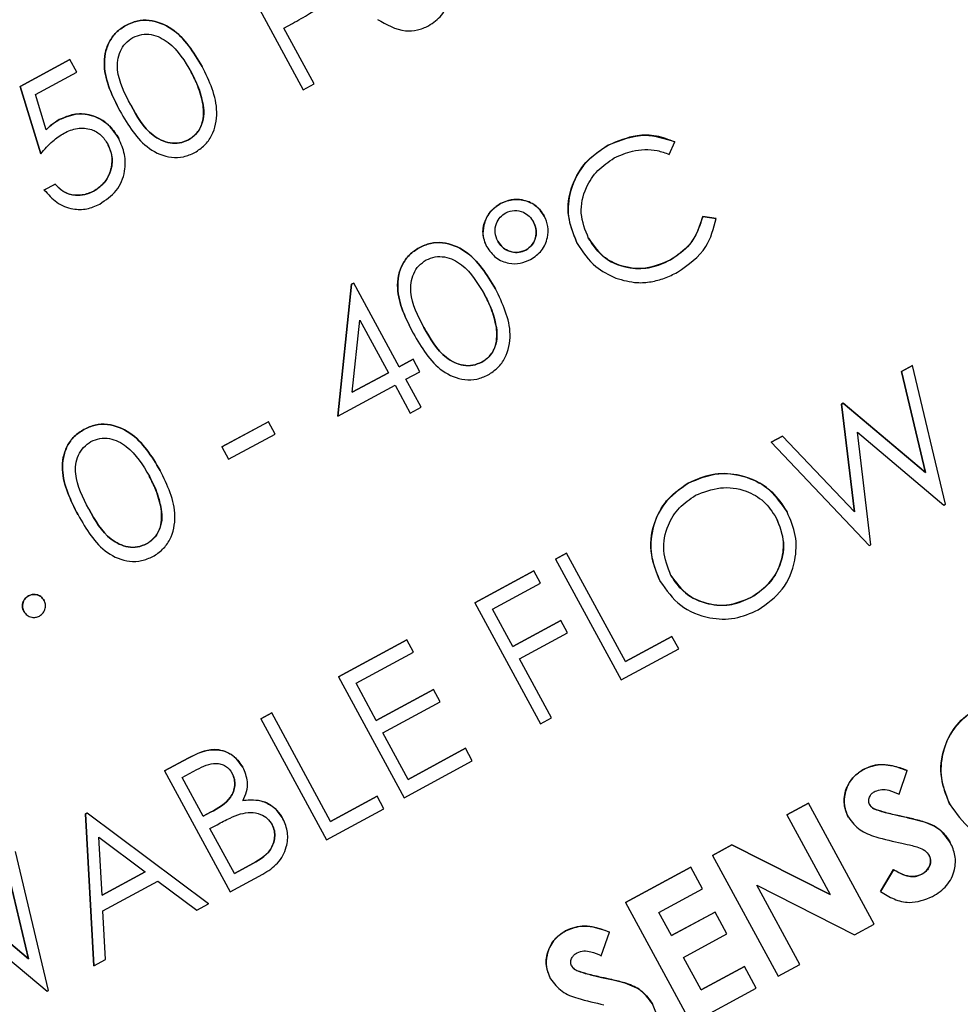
# Model space of a CAD drawing. Header units: inches. Extents: x 0.6 to 33.8, y 0 to 21.7.
# Tile 68 of 204: x 12.808 to 12.919, y 15.576 to 15.693. Entities that reach past the tile are written whole.
import ezdxf

# ---------------------------------------------------------------- set-up
doc = ezdxf.new("R2010")
doc.units = ezdxf.units.IN
doc.header["$MEASUREMENT"] = 0
doc.layers.add('FORMAT', color=7, linetype='Continuous')
doc.styles.add('SLDTEXTSTYLE3', font='TXT', dxfattribs={"width": 0.75})
doc.dimstyles.new('SLDDIMSTYLE0', dxfattribs={"dimtxt": 0.125, "dimasz": 0.13, "dimexe": 0, "dimexo": 0.0625, "dimgap": 0.03125, "dimtad": 0, "dimtih": 1, "dimtoh": 1, "dimdec": 1, "dimlfac": 4, "dimrnd": 1e-09, "dimzin": 12, "dimdsep": 46, "dimtxsty": 'SLDTEXTSTYLE3', "dimsah": 1, "dimcen": 0.09, "dimadec": 0, "dimazin": 3, "dimtfac": 1, "dimtdec": 1, "dimtofl": 0, "dimtmove": 0, "dimatfit": 3, "dimfxl": 0, "dimfrac": 2, "dimtolj": 1, "dimtzin": 12, "dimarcsym": 0})

# ---------------------------------------------------------------- blocks, each defined once
blk = doc.blocks.new('_D_1')
at = {"layer": 'FORMAT'}
for p, q in [((6.14175, 17.34011), (2.54818, 17.34011)), ((2.67318, 17.34011), (2.67318, 11.07473)), ((2.48846, 11.04934), (2.45037, 11.04934)), ((2.45037, 11.04934), (2.45037, 10.85091)), ((2.8579, 11.04934), (2.89599, 11.04934)), ((2.89599, 11.04934), (2.89599, 10.85091)), ((2.45037, 10.85091), (2.48846, 10.85091)), ((2.89599, 10.85091), (2.8579, 10.85091)), ((2.67318, 4.39851), (2.67318, 10.66388)), ((13.15451, 4.39851), (2.54818, 4.39851))]:
    blk.add_line(p, q, dxfattribs=at)
for points in [[(2.67318, 17.34011), (2.65318, 17.21011), (2.69318, 17.21011)], [(2.67318, 4.39851), (2.69318, 4.52851), (2.65318, 4.52851)]]:
    blk.add_solid(points, dxfattribs=at)
at = {"layer": 'FORMAT', "char_height": 0.125, "attachment_point": 1, "style": 'SLDTEXTSTYLE3'}
for s, insert in [('1315', (2.48846, 11.01204)), ('51.8', (2.51155, 10.82502))]:
    blk.add_mtext(s, dxfattribs=dict(at, insert=insert))

msp = doc.modelspace()

# ---------------------------------------------------------------- linework, layer by layer
at = {"color": 7, "linetype": 'Continuous'}
for p, q in [((12.83322, 15.69871), (12.84097, 15.68442)), ((12.83867, 15.69171), (12.83969, 15.69226)), ((12.82003, 15.69203), (12.82003, 15.69203)), ((12.84225, 15.68512), (12.83867, 15.69171)), ((12.80758, 15.68481), (12.81344, 15.68799)), ((12.81344, 15.68798), (12.80758, 15.6848)), ((12.81344, 15.68798), (12.81344, 15.68799)), ((12.81424, 15.68652), (12.81344, 15.68798)), ((12.80938, 15.68388), (12.81424, 15.68652)), ((12.82904, 15.68719), (12.82904, 15.68719)), ((12.80999, 15.67687), (12.80758, 15.68481)), ((12.80758, 15.6848), (12.80758, 15.68481)), ((12.80758, 15.6848), (12.80999, 15.67687)), ((12.84097, 15.68442), (12.84225, 15.68512)), ((12.81064, 15.67971), (12.80938, 15.68388)), ((12.81933, 15.68193), (12.81933, 15.68193)), ((12.82916, 15.68262), (12.82916, 15.68262)), ((12.81218, 15.6809), (12.81217, 15.6809)), ((12.8192, 15.67866), (12.8192, 15.67867)), ((12.82742, 15.6785), (12.82742, 15.67851)), ((12.88417, 15.6768), (12.88482, 15.67827)), ((12.88482, 15.67827), (12.88482, 15.67828)), ((12.87697, 15.67788), (12.87697, 15.67788)), ((12.80999, 15.67687), (12.80999, 15.67687)), ((12.81041, 15.6726), (12.81169, 15.67329)), ((12.81169, 15.67329), (12.81041, 15.67259)), ((12.81041, 15.67259), (12.81041, 15.6726)), ((12.81169, 15.67329), (12.81169, 15.67329)), ((12.81623, 15.67243), (12.81623, 15.67244)), ((12.86427, 15.67099), (12.86427, 15.671)), ((12.86942, 15.66952), (12.86942, 15.66953)), ((12.88814, 15.66948), (12.88972, 15.66924)), ((12.88972, 15.66924), (12.88814, 15.66948)), ((12.88814, 15.66948), (12.88814, 15.66948)), ((12.88972, 15.66924), (12.88972, 15.66924)), ((12.85465, 15.66578), (12.85465, 15.66578)), ((12.86263, 15.66588), (12.86263, 15.66588)), ((12.86725, 15.6655), (12.86724, 15.6655)), ((12.87331, 15.66629), (12.87331, 15.66629)), ((12.88433, 15.66433), (12.88432, 15.66434)), ((12.84504, 15.64588), (12.84668, 15.66146)), ((12.84668, 15.66146), (12.84504, 15.64588)), ((12.84668, 15.66146), (12.84694, 15.6616)), ((12.84694, 15.6616), (12.84668, 15.66146)), ((12.84668, 15.66146), (12.84668, 15.66146)), ((12.84694, 15.6616), (12.84694, 15.6616)), ((12.8523, 15.65171), (12.84694, 15.6616)), ((12.86365, 15.66094), (12.86365, 15.66094)), ((12.84676, 15.64871), (12.84766, 15.65722)), ((12.84766, 15.65722), (12.85102, 15.65101)), ((12.86377, 15.65636), (12.86377, 15.65637)), ((12.85395, 15.65567), (12.85394, 15.65568)), ((12.8523, 15.65171), (12.85395, 15.65261)), ((12.85395, 15.6526), (12.8523, 15.65171)), ((12.85395, 15.6526), (12.85395, 15.65261)), ((12.85474, 15.65114), (12.85395, 15.6526)), ((12.86204, 15.65225), (12.86204, 15.65225)), ((12.91158, 15.65115), (12.91289, 15.65186)), ((12.91289, 15.65186), (12.91158, 15.65115)), ((12.91289, 15.65186), (12.91289, 15.65186)), ((12.91678, 15.63549), (12.91289, 15.65186)), ((12.84676, 15.64871), (12.85102, 15.65102)), ((12.85102, 15.65101), (12.84676, 15.64871)), ((12.8531, 15.65024), (12.85474, 15.65114)), ((12.91441, 15.63922), (12.91158, 15.65115)), ((12.91158, 15.65115), (12.91158, 15.65115)), ((12.91158, 15.65115), (12.91441, 15.63922)), ((12.84504, 15.64588), (12.85181, 15.64955)), ((12.85181, 15.64955), (12.8536, 15.64625)), ((12.85488, 15.64695), (12.8531, 15.65024)), ((12.8536, 15.64625), (12.85488, 15.64695)), ((12.9045, 15.64731), (12.90469, 15.64742)), ((12.90469, 15.64741), (12.9045, 15.64731)), ((12.90602, 15.63459), (12.9045, 15.64731)), ((12.9045, 15.64731), (12.9045, 15.64731)), ((12.9045, 15.64731), (12.90602, 15.63458)), ((12.90469, 15.64742), (12.91441, 15.63922)), ((12.90469, 15.64741), (12.90469, 15.64742)), ((12.91441, 15.63922), (12.90469, 15.64741)), ((12.84504, 15.64588), (12.84504, 15.64588)), ((12.83136, 15.64226), (12.83685, 15.64523)), ((12.83686, 15.64523), (12.83136, 15.64225)), ((12.83686, 15.64523), (12.83685, 15.64523)), ((12.83765, 15.64377), (12.83686, 15.64523)), ((12.81509, 15.64433), (12.81509, 15.64433)), ((12.83216, 15.64079), (12.83765, 15.64377)), ((12.89622, 15.64283), (12.89755, 15.64354)), ((12.89755, 15.64354), (12.89622, 15.64282)), ((12.89755, 15.64354), (12.90602, 15.63459)), ((12.89755, 15.64354), (12.89755, 15.64354)), ((12.90602, 15.63458), (12.89755, 15.64354)), ((12.90638, 15.64398), (12.9166, 15.63539)), ((12.90795, 15.6307), (12.90638, 15.64398)), ((12.83136, 15.64225), (12.83136, 15.64226)), ((12.83136, 15.64225), (12.83216, 15.64079)), ((12.89622, 15.64282), (12.89622, 15.64283)), ((12.89622, 15.64282), (12.90777, 15.6306)), ((12.82409, 15.63949), (12.82409, 15.63949)), ((12.91441, 15.63922), (12.91441, 15.63922)), ((12.88641, 15.63798), (12.88641, 15.63798)), ((12.9166, 15.63539), (12.91678, 15.63549)), ((12.81439, 15.63423), (12.81438, 15.63423)), ((12.82421, 15.63491), (12.82421, 15.63492)), ((12.89808, 15.63459), (12.89807, 15.6346)), ((12.90602, 15.63458), (12.90602, 15.63459)), ((12.82248, 15.6308), (12.82248, 15.6308)), ((12.90777, 15.6306), (12.90795, 15.6307)), ((12.87076, 15.62902), (12.87204, 15.62972)), ((12.87205, 15.62972), (12.87076, 15.62902)), ((12.87205, 15.62972), (12.87204, 15.62972)), ((12.879, 15.6169), (12.87205, 15.62972)), ((12.87076, 15.62902), (12.87851, 15.61474)), ((12.87076, 15.62902), (12.87076, 15.62902)), ((12.86124, 15.62386), (12.8682, 15.62763)), ((12.8682, 15.62763), (12.86124, 15.62386)), ((12.86899, 15.62617), (12.8682, 15.62763)), ((12.8682, 15.62763), (12.8682, 15.62763)), ((12.86332, 15.62309), (12.86899, 15.62617)), ((12.8831, 15.62638), (12.88309, 15.62639)), ((12.80855, 15.62467), (12.80854, 15.62467)), ((12.81038, 15.62412), (12.81038, 15.62413)), ((12.86124, 15.62386), (12.86898, 15.60957)), ((12.86124, 15.62386), (12.86124, 15.62386)), ((12.89382, 15.62446), (12.89382, 15.62446)), ((12.808, 15.62283), (12.808, 15.62284)), ((12.8657, 15.61869), (12.86332, 15.62309)), ((12.8657, 15.6187), (12.87138, 15.62177)), ((12.87138, 15.62177), (12.8657, 15.61869)), ((12.87217, 15.62031), (12.87138, 15.62177)), ((12.87138, 15.62177), (12.87138, 15.62177)), ((12.86649, 15.61723), (12.87217, 15.62031)), ((12.84512, 15.61512), (12.85318, 15.61949)), ((12.85318, 15.61949), (12.84512, 15.61512)), ((12.85398, 15.61802), (12.85318, 15.61949)), ((12.85318, 15.61949), (12.85318, 15.61949)), ((12.87899, 15.6169), (12.88449, 15.61988)), ((12.88449, 15.61988), (12.879, 15.6169)), ((12.88529, 15.61841), (12.88449, 15.61988)), ((12.88449, 15.61988), (12.88449, 15.61988)), ((12.8472, 15.61435), (12.85398, 15.61802)), ((12.87851, 15.61474), (12.88529, 15.61841)), ((12.87027, 15.61027), (12.86649, 15.61723)), ((12.84512, 15.61512), (12.85287, 15.60084)), ((12.84512, 15.61512), (12.84512, 15.61512)), ((12.84958, 15.60995), (12.8472, 15.61435)), ((12.84958, 15.60996), (12.85636, 15.61363)), ((12.85636, 15.61363), (12.84958, 15.60995)), ((12.85715, 15.61216), (12.85636, 15.61363)), ((12.85636, 15.61363), (12.85636, 15.61363)), ((12.85038, 15.60849), (12.85715, 15.61216)), ((12.83596, 15.61016), (12.83725, 15.61085)), ((12.83725, 15.61085), (12.83597, 15.61015)), ((12.8442, 15.59803), (12.83725, 15.61085)), ((12.83725, 15.61085), (12.83725, 15.61085)), ((12.83597, 15.61015), (12.83596, 15.61016)), ((12.83597, 15.61015), (12.84371, 15.59587)), ((12.86898, 15.60957), (12.87027, 15.61027)), ((12.85336, 15.603), (12.85038, 15.60849)), ((12.85335, 15.603), (12.86013, 15.60667)), ((12.86013, 15.60667), (12.85336, 15.603)), ((12.86093, 15.6052), (12.86013, 15.60667)), ((12.86013, 15.60667), (12.86013, 15.60667)), ((12.82461, 15.604), (12.8274, 15.60551)), ((12.8274, 15.60551), (12.82461, 15.604)), ((12.8274, 15.60551), (12.8274, 15.60551)), ((12.85287, 15.60084), (12.86093, 15.6052)), ((12.82461, 15.604), (12.82461, 15.604)), ((12.82461, 15.604), (12.83236, 15.58971)), ((12.82669, 15.60323), (12.82843, 15.60417)), ((12.83386, 15.60443), (12.83385, 15.60443)), ((12.9071, 15.60417), (12.9071, 15.60418)), ((12.91131, 15.60124), (12.91227, 15.60404)), ((12.91227, 15.60404), (12.91227, 15.60404)), ((12.82917, 15.59865), (12.82669, 15.60323)), ((12.8442, 15.59803), (12.84969, 15.60101)), ((12.84969, 15.60101), (12.8442, 15.59803)), ((12.85049, 15.59954), (12.84969, 15.60101)), ((12.84969, 15.60101), (12.84969, 15.60101)), ((12.84371, 15.59587), (12.85049, 15.59954)), ((12.89805, 15.5988), (12.90061, 15.60019)), ((12.90062, 15.60019), (12.89805, 15.5988)), ((12.90062, 15.60019), (12.90061, 15.60019)), ((12.90836, 15.5859), (12.90062, 15.60019)), ((12.90842, 15.59948), (12.90842, 15.59948)), ((12.91731, 15.6), (12.9173, 15.6)), ((12.81527, 15.59894), (12.81545, 15.59904)), ((12.81545, 15.59903), (12.81527, 15.59893)), ((12.81624, 15.58098), (12.81527, 15.59894)), ((12.81527, 15.59893), (12.81527, 15.59894)), ((12.81527, 15.59893), (12.81624, 15.58098)), ((12.81545, 15.59904), (12.82979, 15.58833)), ((12.81545, 15.59903), (12.81545, 15.59904)), ((12.82979, 15.58832), (12.81545, 15.59903)), ((12.83003, 15.59912), (12.82917, 15.59865)), ((12.82917, 15.59865), (12.83003, 15.59912)), ((12.83003, 15.59912), (12.83003, 15.59912)), ((12.83858, 15.59834), (12.83858, 15.59834)), ((12.89805, 15.5988), (12.90315, 15.5894)), ((12.89805, 15.5988), (12.89805, 15.5988)), ((12.90531, 15.59852), (12.90531, 15.59852)), ((12.91136, 15.59869), (12.91136, 15.59869)), ((12.91409, 15.59803), (12.91409, 15.59804)), ((12.82996, 15.59719), (12.83081, 15.59765)), ((12.83284, 15.59187), (12.82996, 15.59719)), ((12.81723, 15.58933), (12.81686, 15.59619)), ((12.81686, 15.59619), (12.82233, 15.5921)), ((12.88926, 15.59403), (12.89157, 15.59528)), ((12.89157, 15.59528), (12.88926, 15.59403)), ((12.89157, 15.59528), (12.90315, 15.5894)), ((12.89157, 15.59528), (12.89157, 15.59528)), ((12.90315, 15.5894), (12.89157, 15.59528)), ((12.91734, 15.59556), (12.91734, 15.59556)), ((12.80855, 15.58183), (12.80572, 15.59376)), ((12.80572, 15.59376), (12.80855, 15.58183)), ((12.81092, 15.57809), (12.80703, 15.59447)), ((12.88926, 15.59403), (12.88926, 15.59403)), ((12.88926, 15.59403), (12.89701, 15.57975)), ((12.83284, 15.59188), (12.83467, 15.59287)), ((12.83467, 15.59286), (12.83284, 15.59187)), ((12.83467, 15.59286), (12.83467, 15.59287)), ((12.879, 15.58847), (12.8867, 15.59264)), ((12.8867, 15.59264), (12.87901, 15.58847)), ((12.88809, 15.59008), (12.8867, 15.59264)), ((12.8867, 15.59264), (12.8867, 15.59264)), ((12.90911, 15.58977), (12.91063, 15.59235)), ((12.91063, 15.59234), (12.90911, 15.58977)), ((12.91063, 15.59234), (12.91063, 15.59235)), ((12.82233, 15.5921), (12.81723, 15.58933)), ((12.81723, 15.58934), (12.82233, 15.5921)), ((12.81733, 15.58749), (12.8238, 15.591)), ((12.8238, 15.591), (12.8284, 15.58757)), ((12.83236, 15.58971), (12.83622, 15.59181)), ((12.91396, 15.59178), (12.91396, 15.59179)), ((12.79883, 15.59002), (12.80855, 15.58183)), ((12.80855, 15.58183), (12.79883, 15.59002)), ((12.88296, 15.58729), (12.88809, 15.59008)), ((12.89449, 15.59051), (12.90603, 15.58464)), ((12.89957, 15.58114), (12.89449, 15.59051)), ((12.90911, 15.58977), (12.90911, 15.58977)), ((12.8284, 15.58757), (12.82979, 15.58832)), ((12.82979, 15.58832), (12.82979, 15.58833)), ((12.87901, 15.58847), (12.879, 15.58847)), ((12.87901, 15.58847), (12.88675, 15.57419)), ((12.80052, 15.58659), (12.81074, 15.57799)), ((12.81764, 15.58174), (12.81733, 15.58749)), ((12.88445, 15.58455), (12.88296, 15.58729)), ((12.88445, 15.58455), (12.88957, 15.58733)), ((12.88958, 15.58733), (12.88445, 15.58455)), ((12.88958, 15.58733), (12.88957, 15.58733)), ((12.89097, 15.58476), (12.88958, 15.58733)), ((12.90603, 15.58464), (12.90836, 15.5859)), ((12.87193, 15.58511), (12.87193, 15.58511)), ((12.87614, 15.58218), (12.87711, 15.58497)), ((12.87711, 15.58497), (12.87711, 15.58498)), ((12.88584, 15.58198), (12.89097, 15.58476)), ((12.80855, 15.58183), (12.80855, 15.58183)), ((12.81624, 15.58098), (12.81764, 15.58174)), ((12.88792, 15.57814), (12.88584, 15.58198)), ((12.81624, 15.58098), (12.81624, 15.58098)), ((12.88792, 15.57814), (12.89305, 15.58092)), ((12.89305, 15.58092), (12.88792, 15.57814)), ((12.89444, 15.57836), (12.89305, 15.58092)), ((12.89305, 15.58092), (12.89305, 15.58092)), ((12.89701, 15.57975), (12.89957, 15.58114)), ((12.87015, 15.57945), (12.87015, 15.57946)), ((12.87325, 15.58041), (12.87325, 15.58042)), ((12.87619, 15.57962), (12.87619, 15.57962)), ((12.87893, 15.57897), (12.87892, 15.57897)), ((12.88675, 15.57419), (12.89444, 15.57836)), ((12.81074, 15.57799), (12.81092, 15.57809)), ((12.88218, 15.57649), (12.88218, 15.5765))]:
    msp.add_line(p, q, dxfattribs=at)
for points, knots in [([(12.85576, 15.69197), (12.85632, 15.69235), (12.85742, 15.69311), (12.85818, 15.69486), (12.85836, 15.69659), (12.85795, 15.69756), (12.85775, 15.69805)], [0, 0, 0, 0, 0.279806, 0.559627, 0.779888, 1, 1, 1, 1]), ([(12.83969, 15.69226), (12.84038, 15.69263), (12.8416, 15.69329), (12.84271, 15.69411), (12.8432, 15.69447)], [0, 0, 0, 0, 0.560254, 1, 1, 1, 1]), ([(12.82003, 15.69203), (12.82047, 15.69223), (12.82135, 15.69262), (12.82328, 15.6927), (12.82651, 15.69137), (12.82802, 15.68886), (12.82904, 15.68719)], [0, 0, 0, 0, 0.1256, 0.251197, 0.500581, 1, 1, 1, 1]), ([(12.82904, 15.68719), (12.82803, 15.68886), (12.82651, 15.69136), (12.82329, 15.6927), (12.82135, 15.69261), (12.82047, 15.69222), (12.82003, 15.69203)], [0, 0, 0, 0, 0.499419, 0.748803, 0.8744, 1, 1, 1, 1]), ([(12.84973, 15.69274), (12.85079, 15.69213), (12.85228, 15.69128), (12.85447, 15.6914), (12.85533, 15.69178), (12.85576, 15.69197)], [0, 0, 0, 0, 0.558455, 0.779206, 1, 1, 1, 1]), ([(12.81933, 15.68193), (12.81846, 15.68367), (12.81737, 15.68584), (12.81754, 15.68871), (12.818, 15.69006), (12.81883, 15.69125), (12.81963, 15.69177), (12.82003, 15.69203)], [0, 0, 0, 0, 0.498702, 0.624177, 0.749467, 0.874745, 1, 1, 1, 1]), ([(12.82003, 15.69203), (12.81963, 15.69177), (12.81884, 15.69125), (12.81801, 15.69006), (12.81754, 15.6887), (12.81737, 15.68583), (12.81846, 15.68366), (12.81933, 15.68193)], [0, 0, 0, 0, 0.125255, 0.250533, 0.375823, 0.501298, 1, 1, 1, 1]), ([(12.82087, 15.69059), (12.82122, 15.69073), (12.82191, 15.69102), (12.82342, 15.69098), (12.82582, 15.68974), (12.82698, 15.6878), (12.82775, 15.6865)], [0, 0, 0, 0, 0.125402, 0.250979, 0.499928, 1, 1, 1, 1]), ([(12.82061, 15.68263), (12.81991, 15.68397), (12.81903, 15.68565), (12.81903, 15.68791), (12.81934, 15.68898), (12.81994, 15.68996), (12.82056, 15.69038), (12.82087, 15.69059)], [0, 0, 0, 0, 0.499153, 0.624481, 0.749582, 0.874861, 1, 1, 1, 1]), ([(12.82775, 15.6865), (12.82811, 15.68581), (12.82874, 15.68457), (12.82903, 15.68321), (12.82916, 15.68262)], [0, 0, 0, 0, 0.560097, 1, 1, 1, 1]), ([(12.82916, 15.68262), (12.82898, 15.68338), (12.82867, 15.68473), (12.82803, 15.68596), (12.82775, 15.6865)], [0, 0, 0, 0, 0.5595988, 1, 1, 1, 1]), ([(12.82817, 15.67701), (12.82858, 15.67728), (12.82938, 15.6778), (12.8305, 15.67938), (12.83116, 15.6828), (12.82989, 15.68543), (12.82904, 15.68719)], [0, 0, 0, 0, 0.125628, 0.251257, 0.500593, 1, 1, 1, 1]), ([(12.81933, 15.68193), (12.82031, 15.68025), (12.82177, 15.67775), (12.82495, 15.67636), (12.82687, 15.67644), (12.82774, 15.67682), (12.82817, 15.67701)], [0, 0, 0, 0, 0.49975, 0.74891, 0.874449, 1, 1, 1, 1]), ([(12.82742, 15.6785), (12.82708, 15.67836), (12.82639, 15.67808), (12.82487, 15.6781), (12.82244, 15.67931), (12.82134, 15.6813), (12.82061, 15.68263)], [0, 0, 0, 0, 0.125394, 0.250914, 0.499709, 1, 1, 1, 1]), ([(12.82061, 15.68263), (12.82134, 15.6813), (12.82244, 15.67931), (12.82487, 15.6781), (12.82638, 15.67808), (12.82708, 15.67836), (12.82742, 15.67851)], [0, 0, 0, 0, 0.500291, 0.749086, 0.874606, 1, 1, 1, 1]), ([(12.82916, 15.68262), (12.82921, 15.68217), (12.8293, 15.68128), (12.82894, 15.68006), (12.8283, 15.67909), (12.82772, 15.6787), (12.82742, 15.6785)], [0, 0, 0, 0, 0.280262, 0.5597794, 0.7799888, 1, 1, 1, 1]), ([(12.82742, 15.67851), (12.82778, 15.67877), (12.82851, 15.67929), (12.82928, 15.68076), (12.8292, 15.68191), (12.82916, 15.68262)], [0, 0, 0, 0, 0.280257, 0.560781, 1, 1, 1, 1]), ([(12.81064, 15.67971), (12.8109, 15.67996), (12.81137, 15.68042), (12.81193, 15.68075), (12.81217, 15.6809)], [0, 0, 0, 0, 0.560064, 1, 1, 1, 1]), ([(12.81218, 15.6809), (12.81187, 15.6807), (12.81132, 15.68036), (12.81085, 15.67991), (12.81064, 15.67971)], [0, 0, 0, 0, 0.559748, 1, 1, 1, 1]), ([(12.81217, 15.6809), (12.8129, 15.6812), (12.81434, 15.6818), (12.81654, 15.68132), (12.81822, 15.68021), (12.81888, 15.67918), (12.8192, 15.67867)], [0, 0, 0, 0, 0.279688, 0.559025, 0.779292, 1, 1, 1, 1]), ([(12.8192, 15.67866), (12.81877, 15.67931), (12.81791, 15.68061), (12.81588, 15.68154), (12.81385, 15.68164), (12.81273, 15.68114), (12.81218, 15.6809)], [0, 0, 0, 0, 0.280059, 0.559479, 0.77955, 1, 1, 1, 1]), ([(12.81274, 15.67931), (12.81325, 15.67954), (12.81428, 15.68), (12.81589, 15.67986), (12.81717, 15.67913), (12.81765, 15.67839), (12.81789, 15.67802)], [0, 0, 0, 0, 0.280472, 0.559738, 0.77964, 1, 1, 1, 1]), ([(12.80999, 15.67687), (12.81044, 15.67739), (12.81125, 15.67833), (12.81228, 15.67901), (12.81274, 15.67931)], [0, 0, 0, 0, 0.5602702, 1, 1, 1, 1]), ([(12.81695, 15.67093), (12.81766, 15.67141), (12.81907, 15.67236), (12.82, 15.67463), (12.82, 15.67683), (12.81947, 15.67805), (12.8192, 15.67866)], [0, 0, 0, 0, 0.279899, 0.558932, 0.779415, 1, 1, 1, 1]), ([(12.88482, 15.67827), (12.88411, 15.67854), (12.88268, 15.67908), (12.8799, 15.67912), (12.87808, 15.67835), (12.87697, 15.67788)], [0, 0, 0, 0, 0.2802882, 0.5607015, 1, 1, 1, 1]), ([(12.87697, 15.67788), (12.87842, 15.67847), (12.88102, 15.67953), (12.88366, 15.67866), (12.88482, 15.67828)], [0, 0, 0, 0, 0.559517, 1, 1, 1, 1]), ([(12.81623, 15.67244), (12.81673, 15.67279), (12.81773, 15.6735), (12.8184, 15.67512), (12.81847, 15.67671), (12.81809, 15.67759), (12.81789, 15.67803)], [0, 0, 0, 0, 0.279617, 0.5593571, 0.7795592, 1, 1, 1, 1]), ([(12.81789, 15.67802), (12.81813, 15.67745), (12.81859, 15.67632), (12.81824, 15.6746), (12.81743, 15.67323), (12.81663, 15.6727), (12.81623, 15.67243)], [0, 0, 0, 0, 0.279617, 0.559218, 0.779559, 1, 1, 1, 1]), ([(12.87331, 15.66629), (12.87283, 15.66748), (12.87188, 15.66986), (12.87266, 15.67346), (12.87444, 15.67626), (12.87613, 15.67734), (12.87697, 15.67788)], [0, 0, 0, 0, 0.279512, 0.55908, 0.779374, 1, 1, 1, 1]), ([(12.87697, 15.67788), (12.87591, 15.67716), (12.87379, 15.67572), (12.87231, 15.67237), (12.87211, 15.66905), (12.87291, 15.66721), (12.87331, 15.66629)], [0, 0, 0, 0, 0.279902, 0.559455, 0.779636, 1, 1, 1, 1]), ([(12.87769, 15.67637), (12.87838, 15.67669), (12.87953, 15.67721), (12.88128, 15.67741), (12.88277, 15.6773), (12.8837, 15.67697), (12.88417, 15.6768)], [0, 0, 0, 0, 0.339718, 0.559851, 0.779887, 1, 1, 1, 1]), ([(12.87465, 15.66688), (12.87426, 15.66786), (12.87348, 15.66981), (12.87415, 15.67275), (12.87564, 15.67501), (12.877, 15.67592), (12.87769, 15.67637)], [0, 0, 0, 0, 0.279533, 0.558859, 0.779408, 1, 1, 1, 1]), ([(12.81041, 15.67259), (12.81087, 15.67207), (12.81178, 15.67101), (12.81363, 15.67029), (12.81545, 15.67026), (12.81645, 15.67071), (12.81695, 15.67093)], [0, 0, 0, 0, 0.280034, 0.559638, 0.779711, 1, 1, 1, 1]), ([(12.81169, 15.67329), (12.81202, 15.67295), (12.81268, 15.67226), (12.81399, 15.67192), (12.81521, 15.67199), (12.81589, 15.67229), (12.81623, 15.67244)], [0, 0, 0, 0, 0.28005, 0.559166, 0.779583, 1, 1, 1, 1]), ([(12.81623, 15.67243), (12.81579, 15.67226), (12.81492, 15.6719), (12.81357, 15.67197), (12.81245, 15.67247), (12.81194, 15.67302), (12.81169, 15.67329)], [0, 0, 0, 0, 0.279857, 0.559683, 0.779485, 1, 1, 1, 1]), ([(12.86427, 15.671), (12.86479, 15.67121), (12.86583, 15.67163), (12.86741, 15.67134), (12.86869, 15.67063), (12.86918, 15.66989), (12.86942, 15.66953)], [0, 0, 0, 0, 0.279651, 0.559386, 0.779629, 1, 1, 1, 1]), ([(12.86942, 15.66952), (12.8691, 15.66998), (12.86845, 15.6709), (12.86694, 15.67147), (12.86548, 15.67152), (12.86467, 15.67117), (12.86427, 15.67099)], [0, 0, 0, 0, 0.279443, 0.559201, 0.77955, 1, 1, 1, 1]), ([(12.86263, 15.66588), (12.86243, 15.66641), (12.86202, 15.66746), (12.8624, 15.66903), (12.86316, 15.67027), (12.8639, 15.67075), (12.86427, 15.671)], [0, 0, 0, 0, 0.279239, 0.559101, 0.779515, 1, 1, 1, 1]), ([(12.86427, 15.67099), (12.86381, 15.67067), (12.86288, 15.67003), (12.86225, 15.66855), (12.86211, 15.6671), (12.86246, 15.66628), (12.86263, 15.66588)], [0, 0, 0, 0, 0.279707, 0.559479, 0.779698, 1, 1, 1, 1]), ([(12.86487, 15.6699), (12.86521, 15.67003), (12.86589, 15.67029), (12.86691, 15.67004), (12.86769, 15.66953), (12.868, 15.66905), (12.86815, 15.66881)], [0, 0, 0, 0, 0.279204, 0.558932, 0.779374, 1, 1, 1, 1]), ([(12.86393, 15.66654), (12.86379, 15.66688), (12.86352, 15.66756), (12.86371, 15.66859), (12.86416, 15.66942), (12.86464, 15.66974), (12.86487, 15.6699)], [0, 0, 0, 0, 0.279677, 0.559466, 0.779709, 1, 1, 1, 1]), ([(12.86781, 15.66438), (12.86828, 15.66471), (12.86921, 15.66535), (12.86985, 15.66684), (12.86995, 15.6683), (12.8696, 15.66911), (12.86942, 15.66952)], [0, 0, 0, 0, 0.2797785, 0.5594955, 0.7796567, 1, 1, 1, 1]), ([(12.88432, 15.66434), (12.88536, 15.66507), (12.8872, 15.66638), (12.88785, 15.66853), (12.88814, 15.66948)], [0, 0, 0, 0, 0.5587722, 1, 1, 1, 1]), ([(12.88814, 15.66948), (12.88774, 15.66828), (12.88702, 15.66613), (12.88515, 15.66488), (12.88433, 15.66433)], [0, 0, 0, 0, 0.55915, 1, 1, 1, 1]), ([(12.88513, 15.66287), (12.88641, 15.66377), (12.8887, 15.66538), (12.88941, 15.66806), (12.88972, 15.66924)], [0, 0, 0, 0, 0.559261, 1, 1, 1, 1]), ([(12.86724, 15.6655), (12.86754, 15.66571), (12.86812, 15.66614), (12.86847, 15.66711), (12.86849, 15.66804), (12.86826, 15.66856), (12.86815, 15.66881)], [0, 0, 0, 0, 0.27928, 0.559096, 0.779507, 1, 1, 1, 1]), ([(12.86815, 15.66881), (12.86829, 15.66848), (12.86856, 15.66781), (12.86839, 15.6668), (12.86795, 15.66597), (12.86748, 15.66566), (12.86725, 15.6655)], [0, 0, 0, 0, 0.279717, 0.559486, 0.779814, 1, 1, 1, 1]), ([(12.87464, 15.66689), (12.87525, 15.66602), (12.87647, 15.66429), (12.87934, 15.66327), (12.88207, 15.66331), (12.88357, 15.66399), (12.88432, 15.66434)], [0, 0, 0, 0, 0.279434, 0.558921, 0.779283, 1, 1, 1, 1]), ([(12.88433, 15.66433), (12.88336, 15.66392), (12.88142, 15.66309), (12.87843, 15.66349), (12.87602, 15.66481), (12.8751, 15.66619), (12.87465, 15.66688)], [0, 0, 0, 0, 0.280058, 0.559595, 0.779701, 1, 1, 1, 1]), ([(12.85394, 15.65568), (12.85307, 15.65741), (12.85199, 15.65958), (12.85215, 15.66245), (12.85262, 15.66381), (12.85345, 15.665), (12.85425, 15.66552), (12.85465, 15.66578)], [0, 0, 0, 0, 0.498702, 0.624177, 0.749467, 0.874745, 1, 1, 1, 1]), ([(12.85465, 15.66578), (12.85425, 15.66552), (12.85345, 15.66499), (12.85262, 15.6638), (12.85216, 15.66245), (12.85199, 15.65958), (12.85308, 15.65741), (12.85395, 15.65567)], [0, 0, 0, 0, 0.125255, 0.250533, 0.375823, 0.501298, 1, 1, 1, 1]), ([(12.85465, 15.66578), (12.85508, 15.66597), (12.85596, 15.66636), (12.8579, 15.66645), (12.86112, 15.66511), (12.86264, 15.66261), (12.86365, 15.66094)], [0, 0, 0, 0, 0.1256, 0.251197, 0.500581, 1, 1, 1, 1]), ([(12.86365, 15.66094), (12.86264, 15.66261), (12.86112, 15.66511), (12.8579, 15.66644), (12.85596, 15.66636), (12.85509, 15.66597), (12.85465, 15.66578)], [0, 0, 0, 0, 0.499419, 0.748803, 0.8744, 1, 1, 1, 1]), ([(12.86263, 15.66588), (12.86296, 15.66541), (12.86361, 15.66448), (12.86513, 15.66389), (12.86659, 15.66385), (12.86741, 15.66421), (12.86781, 15.66438)], [0, 0, 0, 0, 0.2795133, 0.5591613, 0.7795063, 1, 1, 1, 1]), ([(12.86393, 15.66655), (12.86414, 15.66625), (12.86455, 15.66565), (12.86551, 15.66526), (12.86645, 15.66517), (12.86698, 15.66539), (12.86724, 15.6655)], [0, 0, 0, 0, 0.279655, 0.5595, 0.779804, 1, 1, 1, 1]), ([(12.86725, 15.6655), (12.86691, 15.66537), (12.86622, 15.66511), (12.86521, 15.66535), (12.8644, 15.66583), (12.86409, 15.6663), (12.86393, 15.66654)], [0, 0, 0, 0, 0.2792339, 0.5591891, 0.7795622, 1, 1, 1, 1]), ([(12.87331, 15.66629), (12.87396, 15.66529), (12.87513, 15.6635), (12.87704, 15.66258), (12.87788, 15.66218)], [0, 0, 0, 0, 0.559626, 1, 1, 1, 1]), ([(12.85522, 15.65637), (12.85452, 15.65772), (12.85364, 15.6594), (12.85365, 15.66165), (12.85396, 15.66273), (12.85456, 15.6637), (12.85518, 15.66412), (12.85548, 15.66433)], [0, 0, 0, 0, 0.499153, 0.624481, 0.749582, 0.874861, 1, 1, 1, 1]), ([(12.85548, 15.66433), (12.85583, 15.66448), (12.85652, 15.66476), (12.85804, 15.66473), (12.86044, 15.66349), (12.86159, 15.66154), (12.86237, 15.66025)], [0, 0, 0, 0, 0.125402, 0.250979, 0.499928, 1, 1, 1, 1]), ([(12.87788, 15.66218), (12.87871, 15.66194), (12.88007, 15.66156), (12.88204, 15.66171), (12.88364, 15.66214), (12.88463, 15.66263), (12.88513, 15.66287)], [0, 0, 0, 0, 0.3393365, 0.5594502, 0.7796782, 1, 1, 1, 1]), ([(12.86279, 15.65076), (12.86319, 15.65102), (12.86399, 15.65155), (12.86512, 15.65312), (12.86578, 15.65654), (12.8645, 15.65918), (12.86365, 15.66094)], [0, 0, 0, 0, 0.125628, 0.251257, 0.500593, 1, 1, 1, 1]), ([(12.86377, 15.65637), (12.8636, 15.65712), (12.86328, 15.65848), (12.86265, 15.65971), (12.86236, 15.66025)], [0, 0, 0, 0, 0.559599, 1, 1, 1, 1]), ([(12.86237, 15.66025), (12.86272, 15.65955), (12.86335, 15.65832), (12.86364, 15.65696), (12.86377, 15.65636)], [0, 0, 0, 0, 0.560097, 1, 1, 1, 1]), ([(12.85522, 15.65638), (12.85596, 15.65505), (12.85706, 15.65306), (12.85948, 15.65185), (12.861, 15.65183), (12.86169, 15.65211), (12.86204, 15.65225)], [0, 0, 0, 0, 0.5002912, 0.749086, 0.8746062, 1, 1, 1, 1]), ([(12.86204, 15.65225), (12.86169, 15.65211), (12.861, 15.65182), (12.85949, 15.65185), (12.85706, 15.65305), (12.85596, 15.65504), (12.85522, 15.65637)], [0, 0, 0, 0, 0.1253938, 0.250914, 0.4997088, 1, 1, 1, 1]), ([(12.86204, 15.65225), (12.8624, 15.65251), (12.86313, 15.65303), (12.86389, 15.6545), (12.86382, 15.65566), (12.86377, 15.65637)], [0, 0, 0, 0, 0.2802572, 0.5607811, 1, 1, 1, 1]), ([(12.86377, 15.65636), (12.86382, 15.65592), (12.86391, 15.65503), (12.86356, 15.65381), (12.86291, 15.65284), (12.86233, 15.65244), (12.86204, 15.65225)], [0, 0, 0, 0, 0.280262, 0.559779, 0.779989, 1, 1, 1, 1]), ([(12.85395, 15.65567), (12.85492, 15.654), (12.85638, 15.65149), (12.85956, 15.65011), (12.86148, 15.65018), (12.86235, 15.65057), (12.86279, 15.65076)], [0, 0, 0, 0, 0.49975, 0.74891, 0.874449, 1, 1, 1, 1]), ([(12.81509, 15.64433), (12.81552, 15.64453), (12.8164, 15.64492), (12.81834, 15.645), (12.82156, 15.64366), (12.82308, 15.64116), (12.82409, 15.63949)], [0, 0, 0, 0, 0.1256, 0.251197, 0.500581, 1, 1, 1, 1]), ([(12.82409, 15.63949), (12.82308, 15.64116), (12.82156, 15.64366), (12.81834, 15.645), (12.8164, 15.64491), (12.81553, 15.64452), (12.81509, 15.64433)], [0, 0, 0, 0, 0.499419, 0.748803, 0.8744, 1, 1, 1, 1]), ([(12.81438, 15.63423), (12.81351, 15.63596), (12.81243, 15.63814), (12.81259, 15.641), (12.81306, 15.64236), (12.81389, 15.64355), (12.81469, 15.64407), (12.81509, 15.64433)], [0, 0, 0, 0, 0.498702, 0.624177, 0.749467, 0.874745, 1, 1, 1, 1]), ([(12.81509, 15.64433), (12.81469, 15.64407), (12.81389, 15.64355), (12.81306, 15.64236), (12.8126, 15.641), (12.81243, 15.63813), (12.81352, 15.63596), (12.81439, 15.63423)], [0, 0, 0, 0, 0.125255, 0.250533, 0.375823, 0.501298, 1, 1, 1, 1]), ([(12.81566, 15.63493), (12.81496, 15.63627), (12.81408, 15.63795), (12.81409, 15.6402), (12.8144, 15.64128), (12.815, 15.64226), (12.81562, 15.64268), (12.81592, 15.64289)], [0, 0, 0, 0, 0.4991529, 0.6244811, 0.7495818, 0.8748612, 1, 1, 1, 1]), ([(12.81592, 15.64289), (12.81627, 15.64303), (12.81696, 15.64332), (12.81848, 15.64328), (12.82088, 15.64204), (12.82203, 15.6401), (12.82281, 15.6388)], [0, 0, 0, 0, 0.125402, 0.250979, 0.499928, 1, 1, 1, 1]), ([(12.82421, 15.63492), (12.82404, 15.63568), (12.82372, 15.63703), (12.82309, 15.63826), (12.8228, 15.6388)], [0, 0, 0, 0, 0.5595988, 1, 1, 1, 1]), ([(12.82281, 15.6388), (12.82316, 15.63811), (12.82379, 15.63687), (12.82408, 15.63551), (12.82421, 15.63491)], [0, 0, 0, 0, 0.560097, 1, 1, 1, 1]), ([(12.82323, 15.62931), (12.82363, 15.62957), (12.82443, 15.6301), (12.82556, 15.63167), (12.82622, 15.6351), (12.82494, 15.63773), (12.82409, 15.63949)], [0, 0, 0, 0, 0.125628, 0.251257, 0.500593, 1, 1, 1, 1]), ([(12.88641, 15.63798), (12.88759, 15.63847), (12.88995, 15.63945), (12.89356, 15.63878), (12.89643, 15.63711), (12.89752, 15.63544), (12.89807, 15.6346)], [0, 0, 0, 0, 0.279767, 0.559358, 0.779571, 1, 1, 1, 1]), ([(12.89808, 15.63459), (12.89734, 15.63564), (12.89588, 15.63774), (12.89247, 15.63909), (12.88916, 15.63919), (12.88732, 15.63838), (12.88641, 15.63798)], [0, 0, 0, 0, 0.279603, 0.559236, 0.77947, 1, 1, 1, 1]), ([(12.88309, 15.62639), (12.88263, 15.62756), (12.8817, 15.62991), (12.88229, 15.63348), (12.88395, 15.63631), (12.88559, 15.63742), (12.88641, 15.63798)], [0, 0, 0, 0, 0.279731, 0.559327, 0.77968, 1, 1, 1, 1]), ([(12.88641, 15.63798), (12.88538, 15.63724), (12.88333, 15.63576), (12.88199, 15.63239), (12.88193, 15.62911), (12.88271, 15.62729), (12.8831, 15.62638)], [0, 0, 0, 0, 0.27953, 0.559053, 0.779523, 1, 1, 1, 1]), ([(12.88727, 15.63654), (12.88823, 15.63692), (12.89016, 15.63767), (12.89309, 15.63726), (12.89544, 15.63593), (12.89634, 15.63458), (12.89679, 15.6339)], [0, 0, 0, 0, 0.279735, 0.559487, 0.779691, 1, 1, 1, 1]), ([(12.88437, 15.62708), (12.88399, 15.62805), (12.88323, 15.62998), (12.88384, 15.63289), (12.88525, 15.63517), (12.8866, 15.63609), (12.88727, 15.63654)], [0, 0, 0, 0, 0.279548, 0.559045, 0.779599, 1, 1, 1, 1]), ([(12.81439, 15.63423), (12.81536, 15.63255), (12.81682, 15.63004), (12.82, 15.62866), (12.82192, 15.62874), (12.82279, 15.62912), (12.82323, 15.62931)], [0, 0, 0, 0, 0.4997499, 0.74891, 0.8744493, 1, 1, 1, 1]), ([(12.82248, 15.6308), (12.82213, 15.63066), (12.82144, 15.63037), (12.81993, 15.6304), (12.8175, 15.63161), (12.8164, 15.6336), (12.81566, 15.63493)], [0, 0, 0, 0, 0.125394, 0.250914, 0.499709, 1, 1, 1, 1]), ([(12.81566, 15.63493), (12.8164, 15.6336), (12.8175, 15.63161), (12.81992, 15.6304), (12.82144, 15.63038), (12.82213, 15.63066), (12.82248, 15.6308)], [0, 0, 0, 0, 0.5002912, 0.749086, 0.8746062, 1, 1, 1, 1]), ([(12.82248, 15.6308), (12.82284, 15.63107), (12.82357, 15.63159), (12.82433, 15.63306), (12.82426, 15.63421), (12.82421, 15.63492)], [0, 0, 0, 0, 0.2802572, 0.5607811, 1, 1, 1, 1]), ([(12.82421, 15.63491), (12.82426, 15.63447), (12.82435, 15.63358), (12.824, 15.63236), (12.82335, 15.63139), (12.82277, 15.631), (12.82248, 15.6308)], [0, 0, 0, 0, 0.280262, 0.559779, 0.779989, 1, 1, 1, 1]), ([(12.89466, 15.62302), (12.8957, 15.62375), (12.89778, 15.62521), (12.89911, 15.62858), (12.89927, 15.63186), (12.89847, 15.63368), (12.89808, 15.63459)], [0, 0, 0, 0, 0.2795885, 0.5592818, 0.7795463, 1, 1, 1, 1]), ([(12.89382, 15.62446), (12.89467, 15.62506), (12.89637, 15.62625), (12.89762, 15.62895), (12.89775, 15.63166), (12.89711, 15.63316), (12.89679, 15.63391)], [0, 0, 0, 0, 0.27983, 0.559389, 0.779654, 1, 1, 1, 1]), ([(12.89679, 15.6339), (12.89718, 15.63293), (12.89794, 15.631), (12.89732, 15.62806), (12.89585, 15.62581), (12.8945, 15.62491), (12.89382, 15.62446)], [0, 0, 0, 0, 0.279551, 0.558927, 0.779433, 1, 1, 1, 1]), ([(12.88437, 15.62709), (12.88497, 15.62625), (12.88616, 15.62456), (12.88894, 15.62356), (12.8916, 15.62349), (12.89308, 15.62414), (12.89382, 15.62446)], [0, 0, 0, 0, 0.279416, 0.559077, 0.779478, 1, 1, 1, 1]), ([(12.89382, 15.62446), (12.89287, 15.62407), (12.89096, 15.62329), (12.88806, 15.62378), (12.88572, 15.62507), (12.88482, 15.62641), (12.88437, 15.62708)], [0, 0, 0, 0, 0.279734, 0.559517, 0.779696, 1, 1, 1, 1]), ([(12.8831, 15.62638), (12.88383, 15.62535), (12.88529, 15.62328), (12.88867, 15.62196), (12.89194, 15.62182), (12.89376, 15.62262), (12.89466, 15.62302)], [0, 0, 0, 0, 0.27952, 0.5592233, 0.7795018, 1, 1, 1, 1]), ([(12.80854, 15.62467), (12.80873, 15.62475), (12.8091, 15.6249), (12.80967, 15.62478), (12.81012, 15.62453), (12.81029, 15.62426), (12.81038, 15.62413)], [0, 0, 0, 0, 0.2796016, 0.559212, 0.7794752, 1, 1, 1, 1]), ([(12.81038, 15.62412), (12.81027, 15.62429), (12.81004, 15.62462), (12.8095, 15.62483), (12.80898, 15.62486), (12.80869, 15.62473), (12.80855, 15.62467)], [0, 0, 0, 0, 0.279517, 0.559326, 0.779544, 1, 1, 1, 1]), ([(12.808, 15.62284), (12.80792, 15.62302), (12.80778, 15.6234), (12.80789, 15.62396), (12.80815, 15.62441), (12.80841, 15.62459), (12.80854, 15.62467)], [0, 0, 0, 0, 0.279576, 0.559284, 0.779552, 1, 1, 1, 1]), ([(12.80855, 15.62467), (12.80838, 15.62455), (12.80805, 15.62432), (12.80784, 15.62379), (12.80781, 15.62327), (12.80794, 15.62298), (12.808, 15.62283)], [0, 0, 0, 0, 0.279647, 0.559299, 0.779615, 1, 1, 1, 1]), ([(12.80984, 15.62229), (12.81, 15.62241), (12.81033, 15.62264), (12.81054, 15.62317), (12.81057, 15.62369), (12.81045, 15.62398), (12.81038, 15.62412)], [0, 0, 0, 0, 0.279537, 0.559056, 0.779442, 1, 1, 1, 1]), ([(12.808, 15.62283), (12.80812, 15.62267), (12.80835, 15.62234), (12.80888, 15.62213), (12.8094, 15.6221), (12.80969, 15.62223), (12.80984, 15.62229)], [0, 0, 0, 0, 0.279539, 0.559327, 0.779689, 1, 1, 1, 1]), ([(12.9173, 15.6), (12.91684, 15.60118), (12.91592, 15.60352), (12.91657, 15.60707), (12.91823, 15.60988), (12.91987, 15.61099), (12.92068, 15.61154)], [0, 0, 0, 0, 0.2796382, 0.5592142, 0.7796675, 1, 1, 1, 1]), ([(12.92068, 15.61154), (12.91966, 15.6108), (12.91762, 15.60933), (12.91625, 15.60599), (12.91614, 15.60272), (12.91692, 15.60091), (12.91731, 15.6)], [0, 0, 0, 0, 0.279509, 0.559161, 0.779576, 1, 1, 1, 1]), ([(12.8274, 15.60551), (12.82802, 15.60583), (12.82925, 15.60647), (12.83125, 15.60661), (12.83291, 15.60578), (12.83354, 15.60488), (12.83385, 15.60443)], [0, 0, 0, 0, 0.2813174, 0.559922, 0.7799345, 1, 1, 1, 1]), ([(12.83386, 15.60443), (12.83344, 15.605), (12.83261, 15.60612), (12.83003, 15.60682), (12.8284, 15.60601), (12.8274, 15.60551)], [0, 0, 0, 0, 0.280082, 0.559527, 1, 1, 1, 1]), ([(12.82843, 15.60417), (12.82916, 15.60453), (12.83008, 15.60498), (12.83126, 15.60483), (12.83201, 15.60453), (12.83236, 15.60404), (12.83259, 15.60371)], [0, 0, 0, 0, 0.499355, 0.625075, 0.750716, 1, 1, 1, 1]), ([(12.83385, 15.6005), (12.83402, 15.60084), (12.83436, 15.60154), (12.83446, 15.60294), (12.83409, 15.60387), (12.83386, 15.60443)], [0, 0, 0, 0, 0.2805431, 0.5609921, 1, 1, 1, 1]), ([(12.90531, 15.59852), (12.90508, 15.5991), (12.90463, 15.60026), (12.90502, 15.60201), (12.90587, 15.60338), (12.90669, 15.60391), (12.9071, 15.60418)], [0, 0, 0, 0, 0.27939, 0.559145, 0.77945, 1, 1, 1, 1]), ([(12.9071, 15.60417), (12.90658, 15.60382), (12.90555, 15.60312), (12.90486, 15.60148), (12.90473, 15.59987), (12.90512, 15.59897), (12.90531, 15.59852)], [0, 0, 0, 0, 0.279767, 0.559448, 0.779674, 1, 1, 1, 1]), ([(12.9071, 15.60418), (12.90766, 15.60441), (12.9086, 15.60479), (12.91002, 15.60473), (12.91117, 15.60445), (12.9119, 15.60418), (12.91227, 15.60404)], [0, 0, 0, 0, 0.338975, 0.559087, 0.779482, 1, 1, 1, 1]), ([(12.91227, 15.60404), (12.9117, 15.60425), (12.91076, 15.6046), (12.90937, 15.60478), (12.90818, 15.60466), (12.90746, 15.60433), (12.9071, 15.60417)], [0, 0, 0, 0, 0.340218, 0.560183, 0.780082, 1, 1, 1, 1]), ([(12.83259, 15.60371), (12.83269, 15.60348), (12.83289, 15.60303), (12.83292, 15.60227), (12.83276, 15.60154), (12.83205, 15.60022), (12.83093, 15.59961), (12.83003, 15.59912)], [0, 0, 0, 0, 0.125264, 0.250599, 0.375991, 0.501393, 1, 1, 1, 1]), ([(12.83003, 15.59912), (12.83092, 15.59961), (12.83205, 15.60022), (12.83276, 15.60154), (12.83292, 15.60227), (12.83289, 15.60303), (12.83269, 15.60349), (12.83259, 15.60371)], [0, 0, 0, 0, 0.498607, 0.624009, 0.749401, 0.874736, 1, 1, 1, 1]), ([(12.90781, 15.60003), (12.90776, 15.6002), (12.90765, 15.60054), (12.90783, 15.60102), (12.9081, 15.60138), (12.90834, 15.60152), (12.90846, 15.60159)], [0, 0, 0, 0, 0.277865, 0.558135, 0.778936, 1, 1, 1, 1]), ([(12.90846, 15.60159), (12.90872, 15.60169), (12.90925, 15.60188), (12.91026, 15.60172), (12.91091, 15.60142), (12.91131, 15.60124)], [0, 0, 0, 0, 0.279014, 0.559212, 1, 1, 1, 1]), ([(12.83385, 15.6005), (12.83437, 15.60056), (12.83541, 15.60068), (12.83683, 15.60021), (12.83791, 15.59938), (12.83836, 15.59869), (12.83858, 15.59834)], [0, 0, 0, 0, 0.280382, 0.559606, 0.779765, 1, 1, 1, 1]), ([(12.83858, 15.59834), (12.83829, 15.59877), (12.83771, 15.59964), (12.83605, 15.60064), (12.83468, 15.60055), (12.83385, 15.6005)], [0, 0, 0, 0, 0.280759, 0.561215, 1, 1, 1, 1]), ([(12.90781, 15.60003), (12.9079, 15.5999), (12.90806, 15.59967), (12.90831, 15.59954), (12.90842, 15.59948)], [0, 0, 0, 0, 0.559238, 1, 1, 1, 1]), ([(12.90842, 15.59948), (12.90828, 15.59955), (12.90803, 15.59969), (12.90788, 15.59993), (12.90781, 15.60003)], [0, 0, 0, 0, 0.559978, 1, 1, 1, 1]), ([(12.90842, 15.59948), (12.90896, 15.59931), (12.90993, 15.599), (12.91092, 15.59879), (12.91136, 15.59869)], [0, 0, 0, 0, 0.559767, 1, 1, 1, 1]), ([(12.91136, 15.59869), (12.9108, 15.59881), (12.90981, 15.59902), (12.90884, 15.59934), (12.90842, 15.59948)], [0, 0, 0, 0, 0.560208, 1, 1, 1, 1]), ([(12.91731, 15.6), (12.91804, 15.59897), (12.9195, 15.5969), (12.92284, 15.59551), (12.92612, 15.59533), (12.92794, 15.59613), (12.92885, 15.59653)], [0, 0, 0, 0, 0.279587, 0.559385, 0.779568, 1, 1, 1, 1]), ([(12.83081, 15.59765), (12.83131, 15.59792), (12.83221, 15.59841), (12.83316, 15.59877), (12.83358, 15.59893)], [0, 0, 0, 0, 0.560203, 1, 1, 1, 1]), ([(12.83358, 15.59893), (12.83397, 15.59901), (12.83475, 15.59917), (12.83587, 15.59895), (12.83678, 15.59843), (12.83713, 15.5979), (12.8373, 15.59764)], [0, 0, 0, 0, 0.28044, 0.560216, 0.780076, 1, 1, 1, 1]), ([(12.83622, 15.59181), (12.83684, 15.5922), (12.83807, 15.59299), (12.83905, 15.59484), (12.83925, 15.59675), (12.83881, 15.59781), (12.83858, 15.59834)], [0, 0, 0, 0, 0.280464, 0.559731, 0.779842, 1, 1, 1, 1]), ([(12.90531, 15.59852), (12.90573, 15.59798), (12.90658, 15.5969), (12.90891, 15.59606), (12.9106, 15.59568), (12.91163, 15.59546)], [0, 0, 0, 0, 0.278494, 0.558591, 1, 1, 1, 1]), ([(12.91136, 15.59869), (12.91187, 15.59858), (12.91278, 15.59838), (12.91369, 15.59814), (12.91409, 15.59804)], [0, 0, 0, 0, 0.5600451, 1, 1, 1, 1]), ([(12.91409, 15.59803), (12.91358, 15.59817), (12.91268, 15.5984), (12.91176, 15.5986), (12.91136, 15.59869)], [0, 0, 0, 0, 0.5599508, 1, 1, 1, 1]), ([(12.91409, 15.59804), (12.91484, 15.59776), (12.91619, 15.59726), (12.91699, 15.59608), (12.91734, 15.59556)], [0, 0, 0, 0, 0.5602086, 1, 1, 1, 1]), ([(12.91734, 15.59556), (12.91687, 15.5962), (12.91603, 15.59736), (12.91468, 15.59783), (12.91409, 15.59803)], [0, 0, 0, 0, 0.557989, 1, 1, 1, 1]), ([(12.83467, 15.59287), (12.8356, 15.59338), (12.837, 15.59414), (12.83764, 15.5959), (12.83761, 15.59694), (12.8374, 15.59741), (12.8373, 15.59765)], [0, 0, 0, 0, 0.49936, 0.748736, 0.874399, 1, 1, 1, 1]), ([(12.8373, 15.59764), (12.8374, 15.59741), (12.83761, 15.59693), (12.83764, 15.5959), (12.837, 15.59413), (12.8356, 15.59337), (12.83467, 15.59286)], [0, 0, 0, 0, 0.125601, 0.251264, 0.50064, 1, 1, 1, 1]), ([(12.91163, 15.59546), (12.91203, 15.59537), (12.9127, 15.59523), (12.9136, 15.59497), (12.91437, 15.59466), (12.9147, 15.59423), (12.91486, 15.59402)], [0, 0, 0, 0, 0.340769, 0.561242, 0.781152, 1, 1, 1, 1]), ([(12.91526, 15.58917), (12.91585, 15.58956), (12.91704, 15.59034), (12.91792, 15.59218), (12.91802, 15.59403), (12.91757, 15.59505), (12.91734, 15.59556)], [0, 0, 0, 0, 0.280178, 0.559487, 0.779603, 1, 1, 1, 1]), ([(12.91396, 15.59179), (12.91417, 15.59192), (12.91459, 15.5922), (12.91493, 15.59282), (12.91507, 15.59347), (12.91493, 15.59384), (12.91486, 15.59402)], [0, 0, 0, 0, 0.280345, 0.560195, 0.780435, 1, 1, 1, 1]), ([(12.91486, 15.59402), (12.91494, 15.59378), (12.9151, 15.5933), (12.91485, 15.59261), (12.91446, 15.5921), (12.91413, 15.59189), (12.91396, 15.59178)], [0, 0, 0, 0, 0.278174, 0.558403, 0.779137, 1, 1, 1, 1]), ([(12.91063, 15.59235), (12.91121, 15.59202), (12.91202, 15.59157), (12.91323, 15.59149), (12.91372, 15.59169), (12.91396, 15.59179)], [0, 0, 0, 0, 0.559407, 0.779869, 1, 1, 1, 1]), ([(12.91396, 15.59178), (12.91365, 15.59167), (12.91302, 15.59144), (12.91182, 15.59166), (12.91108, 15.59209), (12.91063, 15.59234)], [0, 0, 0, 0, 0.279066, 0.559245, 1, 1, 1, 1]), ([(12.90911, 15.58977), (12.90963, 15.58944), (12.91066, 15.5888), (12.91285, 15.58824), (12.91435, 15.58881), (12.91526, 15.58917)], [0, 0, 0, 0, 0.281493, 0.562113, 1, 1, 1, 1]), ([(12.87193, 15.58511), (12.8725, 15.58534), (12.87344, 15.58573), (12.87485, 15.58566), (12.876, 15.58539), (12.87674, 15.58511), (12.87711, 15.58498)], [0, 0, 0, 0, 0.338975, 0.559087, 0.779482, 1, 1, 1, 1]), ([(12.87711, 15.58497), (12.87654, 15.58518), (12.8756, 15.58553), (12.87421, 15.58572), (12.87301, 15.58559), (12.87229, 15.58527), (12.87193, 15.58511)], [0, 0, 0, 0, 0.340218, 0.560183, 0.780082, 1, 1, 1, 1]), ([(12.87015, 15.57946), (12.86992, 15.58004), (12.86946, 15.5812), (12.86986, 15.58294), (12.8707, 15.58432), (12.87152, 15.58485), (12.87193, 15.58511)], [0, 0, 0, 0, 0.27939, 0.559145, 0.77945, 1, 1, 1, 1]), ([(12.87193, 15.58511), (12.87142, 15.58476), (12.87039, 15.58405), (12.8697, 15.58241), (12.86957, 15.5808), (12.86996, 15.5799), (12.87015, 15.57945)], [0, 0, 0, 0, 0.279767, 0.559448, 0.779674, 1, 1, 1, 1]), ([(12.87265, 15.58097), (12.87259, 15.58114), (12.87249, 15.58147), (12.87267, 15.58195), (12.87294, 15.58231), (12.87318, 15.58246), (12.87329, 15.58253)], [0, 0, 0, 0, 0.277865, 0.558135, 0.778936, 1, 1, 1, 1]), ([(12.87329, 15.58253), (12.87356, 15.58262), (12.87409, 15.58281), (12.8751, 15.58265), (12.87575, 15.58236), (12.87614, 15.58218)], [0, 0, 0, 0, 0.2790142, 0.5592124, 1, 1, 1, 1]), ([(12.87264, 15.58097), (12.87273, 15.58084), (12.87289, 15.58061), (12.87314, 15.58047), (12.87325, 15.58042)], [0, 0, 0, 0, 0.559238, 1, 1, 1, 1]), ([(12.87325, 15.58041), (12.87312, 15.58049), (12.87287, 15.58063), (12.87271, 15.58086), (12.87265, 15.58097)], [0, 0, 0, 0, 0.559978, 1, 1, 1, 1]), ([(12.87015, 15.57945), (12.87057, 15.57891), (12.87141, 15.57783), (12.87375, 15.57699), (12.87543, 15.57662), (12.87647, 15.57639)], [0, 0, 0, 0, 0.278494, 0.558591, 1, 1, 1, 1]), ([(12.87325, 15.58042), (12.87379, 15.58024), (12.87476, 15.57994), (12.87575, 15.57972), (12.87619, 15.57962)], [0, 0, 0, 0, 0.559767, 1, 1, 1, 1]), ([(12.87619, 15.57962), (12.87564, 15.57974), (12.87464, 15.57996), (12.87368, 15.58027), (12.87325, 15.58041)], [0, 0, 0, 0, 0.560208, 1, 1, 1, 1]), ([(12.87619, 15.57962), (12.8767, 15.57951), (12.87762, 15.57932), (12.87853, 15.57908), (12.87892, 15.57897)], [0, 0, 0, 0, 0.5600451, 1, 1, 1, 1]), ([(12.87893, 15.57897), (12.87842, 15.5791), (12.87751, 15.57934), (12.8766, 15.57953), (12.87619, 15.57962)], [0, 0, 0, 0, 0.559951, 1, 1, 1, 1]), ([(12.87892, 15.57897), (12.87968, 15.57869), (12.88102, 15.57819), (12.88183, 15.57702), (12.88218, 15.5765)], [0, 0, 0, 0, 0.560209, 1, 1, 1, 1]), ([(12.88218, 15.57649), (12.88171, 15.57714), (12.88086, 15.57829), (12.87952, 15.57876), (12.87893, 15.57897)], [0, 0, 0, 0, 0.557989, 1, 1, 1, 1]), ([(12.88009, 15.5701), (12.88069, 15.57049), (12.88187, 15.57127), (12.88276, 15.57311), (12.88286, 15.57496), (12.8824, 15.57598), (12.88218, 15.57649)], [0, 0, 0, 0, 0.280178, 0.559487, 0.779603, 1, 1, 1, 1])]:
    msp.add_open_spline(points, degree=3, knots=knots, dxfattribs=at)

# ---------------------------------------------------------------- dimensions: what is measured, and where the dimension line sits
at = {"layer": 'FORMAT'}
dim = msp.add_linear_dim(base=(2.67318, 17.34011), p1=(13.20451, 4.39851), p2=(6.19175, 17.34011), angle=90, dimstyle='SLDDIMSTYLE0', dxfattribs=at)
dim.commit()
dim.dimension.update_dxf_attribs({"geometry": '_D_1', "text_midpoint": (2.67318, 10.86931), "dimtype": 160})

doc.saveas('drawing.dxf')
